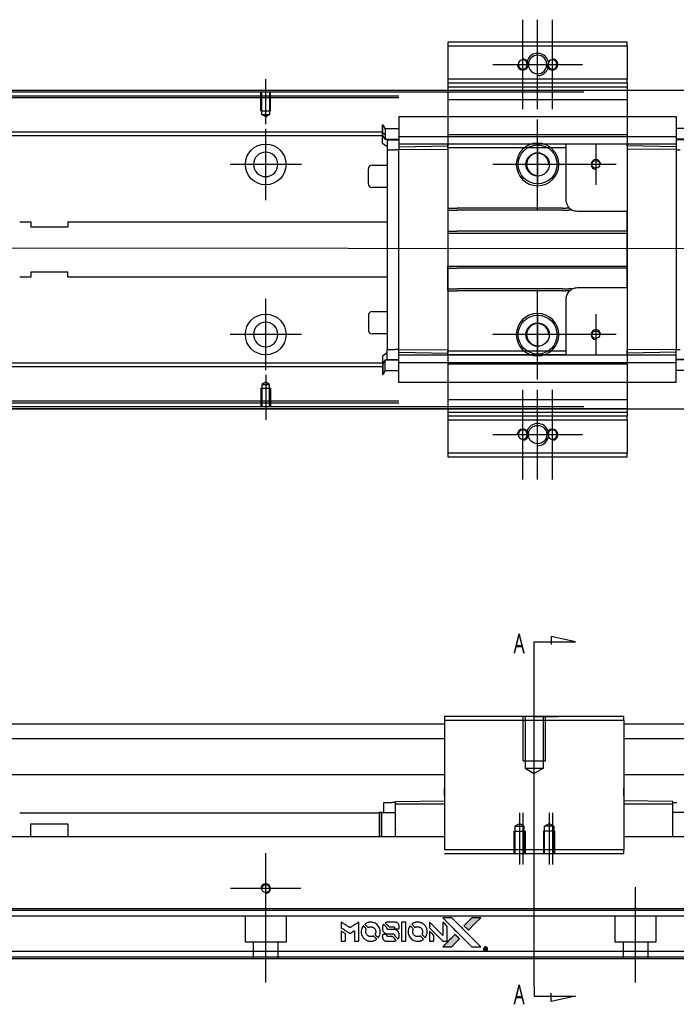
# Model space of a CAD drawing. Header units: millimetres. Extents: x 1805 to 4914, y -1594 to 860.
# Tile 13 of 41: x 2124 to 2302, y -575 to -309. Entities that reach past the tile are written whole.
import ezdxf
from ezdxf.lldxf.tags import DXFTag

# ---------------------------------------------------------------- set-up
doc = ezdxf.new("R2010")
doc.units = ezdxf.units.MM
doc.layers.get('0').update_dxf_attribs({"linetype": 'CONTINUOUS'})
doc.styles.add('CHN', font='Microsoft JhengHei.ttf')
tags = doc.linetypes.add('DASHED', pattern=[25.72, 12.86, -12.86]).pattern_tags.tags
tags[6:7] = [DXFTag(74, 4), DXFTag(75, 0), DXFTag(340, '0'), DXFTag(46, 0.0), DXFTag(50, 0.0), DXFTag(44, 0.0), DXFTag(45, 0.0)]
tags[4:5] = [DXFTag(74, 4), DXFTag(75, 0), DXFTag(340, '0'), DXFTag(46, 0.0), DXFTag(50, 0.0), DXFTag(44, 0.0), DXFTag(45, 0.0)]

# ---------------------------------------------------------------- blocks, each defined once
blk = doc.blocks.new('MosionX logo(完整正式版)')
h = blk.add_hatch(color=22)
h.dxf.hatch_style = 1
h.paths.add_polyline_path([(-1416, 1831), (-1517, 1831), (-1619, 1831), (-1707, 1742, 0.000288), (-1740, 1709, 0.000479), (-1769, 1680, 0.000013), (-1794, 1654, 0.197177), (-1794, 1654, 0.197497), (-1794, 1653, 0.00004), (-1779, 1638, 0.000834), (-1763, 1622, 0.000506), (-1744, 1603), (-1694, 1552), (-1555, 1692)])
h.paths.add_polyline_path([(-1892, 1355), (-1942, 1405, 0.000476), (-1962, 1424, 0.000789), (-1978, 1441, 0.000035), (-1993, 1455, 0.19758), (-1993, 1456, 0.198396), (-1994, 1455, 0.000019), (-2014, 1435, 0.000582), (-2036, 1413, 0.000351), (-2062, 1387, 0.000108), (-2174, 1275, 0.000692), (-2230, 1218, 0.000077), (-2269, 1179, 0.197527), (-2269, 1178, 0.410181), (-2269, 1177, 0.000493), (-2248, 1177, 0.002424), (-2219, 1177, 0.000529), (-2169, 1177), (-2070, 1177), (-1981, 1266)])
at = {"color": 22}
for points in [[(-2150, 1708, -0.000056), (-2089, 1647, -0.000021), (-2004, 1562, -0.000021), (-1911, 1469, -0.000025), (-1823, 1381), (-1619, 1177), (-1518, 1177), (-1417, 1177), (-1553, 1315, 0.000274), (-1619, 1381, 0.000123), (-1705, 1467, 0.000121), (-1797, 1559, 0.000165), (-1879, 1641), (-2068, 1831), (-2170, 1831), (-2272, 1831)], [(-1707, 1742, 0.000288), (-1740, 1709, 0.000479), (-1769, 1680, 0.000013), (-1794, 1654, 0.197177), (-1794, 1654, 0.197497), (-1794, 1653, 0.00004), (-1779, 1638, 0.000836), (-1763, 1622, 0.000505), (-1744, 1603), (-1694, 1552), (-1555, 1692), (-1416, 1831), (-1517, 1831), (-1619, 1831)], [(-4562, 1668), (-4562, 1603), (-4545, 1592, -0.000297), (-4534, 1586, -0.000037), (-4510, 1571, -0.000043), (-4482, 1554, -0.000036), (-4452, 1535, 0.000044), (-4422, 1517, 0.000063), (-4396, 1501, 0.000035), (-4374, 1488, 0.0009), (-4368, 1484), (-4360, 1479), (-4348, 1486, 0.001175), (-4342, 1490, 0.000208), (-4329, 1498, 0.000225), (-4315, 1506, 0.000203), (-4300, 1516, -0.000711), (-4286, 1525, -0.001119), (-4274, 1532, -0.000263), (-4263, 1539, -0.04589), (-4262, 1539, -0.519312), (-4261, 1539, -0.001914), (-4261, 1521, -0.003124), (-4260, 1493, -0.000285), (-4260, 1421), (-4260, 1303), (-4219, 1303, 0.001727), (-4189, 1303, 0.025279), (-4179, 1303, 0.073886), (-4173, 1305, 0.07426), (-4167, 1308, 0.03264), (-4166, 1310, 0.01784), (-4164, 1311, 0.017712), (-4163, 1313, 0.026854), (-4162, 1315), (-4160, 1319), (-4160, 1526), (-4159, 1733), (-4162, 1731, -0.004595), (-4163, 1730, -0.00016), (-4169, 1726, -0.000298), (-4177, 1722, -0.000208), (-4185, 1717, 0.000986), (-4210, 1701, 0.00025), (-4250, 1676, 0.000268), (-4292, 1650, 0.000436), (-4329, 1627, -0.002932), (-4341, 1619, -0.004718), (-4351, 1613, -0.001113), (-4360, 1608, -0.227179), (-4361, 1608, -0.045982), (-4362, 1608, -0.000145), (-4374, 1616, -0.000825), (-4387, 1624, -0.000517), (-4403, 1634, 0.000056), (-4458, 1668, 0.000289), (-4488, 1687, 0.000481), (-4511, 1701, 0.000418), (-4535, 1715), (-4562, 1732)], [(-4068, 1643, 0.064158), (-4094, 1594, 0.06356), (-4108, 1539, 0.064004), (-4107, 1483, 0.066747), (-4091, 1429, 0.04321), (-4073, 1396, 0.044737), (-4050, 1367, 0.044901), (-4021, 1342, 0.044184), (-3989, 1323, 0.026293), (-3965, 1313, 0.033344), (-3941, 1306, 0.033227), (-3917, 1303, 0.025815), (-3890, 1302, 0.023119), (-3864, 1304, 0.031044), (-3841, 1308, 0.031337), (-3819, 1315, 0.024258), (-3796, 1325, 0.015622), (-3788, 1329, 0.008495), (-3778, 1335, 0.008415), (-3769, 1341, 0.020814), (-3763, 1346), (-3760, 1348), (-3791, 1379, 0.002843), (-3814, 1403, 0.033917), (-3823, 1411, 0.087906), (-3831, 1414, 0.073302), (-3839, 1416, 0.022047), (-3843, 1415, 0.026465), (-3847, 1415, 0.022233), (-3851, 1414, 0.009985), (-3857, 1412, -0.039011), (-3876, 1407, -0.044398), (-3896, 1406, -0.045096), (-3915, 1408, -0.04265), (-3934, 1413, -0.071154), (-3961, 1428, -0.068827), (-3983, 1450, -0.068713), (-3998, 1476, -0.070507), (-4005, 1506, -0.028605), (-4006, 1519, -0.031418), (-4005, 1531, -0.031044), (-4002, 1544, -0.02668), (-3998, 1556, 0.038913), (-3996, 1564, 0.043732), (-3995, 1571, 0.047754), (-3995, 1578, 0.075756), (-3997, 1583, 0.07294), (-3999, 1586, 0.003456), (-4006, 1594, 0.005023), (-4017, 1605, 0.002422), (-4030, 1619, 0.000819), (-4042, 1631, 0.001349), (-4053, 1641, 0.0001), (-4062, 1650, 0.205335), (-4062, 1651, 0.219821), (-4063, 1650, 0.002494), (-4064, 1648, 0.007089), (-4066, 1646, 0.004494)], [(-3917, 1731, 0.024131), (-3935, 1728, 0.022344), (-3954, 1723, 0.021883), (-3972, 1717, 0.020884), (-3990, 1709, 0.010669), (-4000, 1703, 0.010389), (-4011, 1697, 0.010913), (-4020, 1692, 0.022227), (-4026, 1687), (-4029, 1685), (-3996, 1653, 0.002452), (-3984, 1640, 0.003628), (-3972, 1630, 0.001662), (-3963, 1621, 0.070159), (-3960, 1619, 0.047671), (-3958, 1618, 0.018624), (-3956, 1618, 0.017921), (-3953, 1617, 0.018804), (-3950, 1617, 0.018255), (-3946, 1617, 0.041312), (-3943, 1617, 0.037164), (-3939, 1618, 0.012342), (-3935, 1620, -0.015101), (-3924, 1624, -0.035998), (-3916, 1626, -0.033244), (-3907, 1627, -0.011249), (-3894, 1627, -0.004059), (-3883, 1627, -0.019693), (-3877, 1627, -0.027943), (-3872, 1626, -0.014411), (-3866, 1624, -0.033089), (-3851, 1619, -0.033887), (-3838, 1613, -0.034021), (-3825, 1604, -0.033942), (-3814, 1594, -0.02816), (-3804, 1582, -0.035032), (-3796, 1570, -0.035269), (-3790, 1557, -0.029196), (-3785, 1543, -0.037862), (-3782, 1526, -0.043657), (-3782, 1510, -0.043064), (-3784, 1494, -0.035184), (-3790, 1477, 0.033699), (-3792, 1470, 0.052815), (-3793, 1463, 0.059167), (-3793, 1456, 0.058972), (-3791, 1450, 0.059208), (-3788, 1445, 0.021125), (-3783, 1439, 0.008691), (-3773, 1429, 0.000851), (-3749, 1405, 0.001873), (-3736, 1393, 0.013884), (-3730, 1387, 0.022355), (-3726, 1385, 0.341453), (-3725, 1385, 0.073011), (-3722, 1388, 0.004587), (-3714, 1399, 0.00748), (-3707, 1411, 0.016837), (-3702, 1420, 0.028606), (-3692, 1443, 0.031352), (-3685, 1465, 0.031004), (-3681, 1489, 0.0268), (-3680, 1514, 0.026698), (-3681, 1541, 0.03002), (-3686, 1566, 0.030357), (-3693, 1590, 0.028554), (-3703, 1614, 0.062944), (-3732, 1658, 0.062206), (-3772, 1694, 0.062448), (-3819, 1719, 0.064355), (-3870, 1731, 0.017377), (-3880, 1731, 0.008369), (-3893, 1731, 0.008367), (-3907, 1731, 0.01757)], [(-3610, 1675, 0.023289), (-3616, 1665, 0.026845), (-3621, 1655, 0.026047), (-3626, 1644, 0.019751), (-3629, 1631, 0.013249), (-3631, 1624, 0.025169), (-3631, 1618, 0.016532), (-3632, 1611, 0.002937), (-3632, 1598, 0.003317), (-3632, 1586, 0.011808), (-3631, 1578, 0.01777), (-3631, 1572, 0.021476), (-3630, 1567, 0.04325), (-3623, 1544, 0.045753), (-3612, 1523, 0.04649), (-3598, 1505, 0.047672), (-3581, 1490, 0.025315), (-3573, 1485, 0.015208), (-3564, 1480, 0.01512), (-3554, 1476, 0.022488), (-3546, 1473, 0.027857), (-3532, 1469, 0.034138), (-3519, 1467, 0.014286), (-3499, 1467, 0.00124), (-3449, 1467, -0.00103), (-3418, 1467, -0.002552), (-3396, 1466, -0.001594), (-3379, 1466, -0.047676), (-3374, 1466, -0.085307), (-3367, 1463, -0.097789), (-3361, 1457, -0.085947), (-3357, 1450, -0.051339), (-3356, 1440, 0.014634), (-3355, 1436, 0.015028), (-3355, 1433, 0.014927), (-3354, 1430, 0.059415), (-3353, 1429, 0.070595), (-3351, 1425, 0.00028), (-3315, 1389, 0.000111), (-3279, 1352, 0.200239), (-3277, 1352, 0.268906), (-3276, 1352, 0.001866), (-3271, 1361, 0.007532), (-3267, 1370, 0.017818), (-3263, 1376, 0.013256), (-3261, 1383, 0.011636), (-3258, 1391, 0.011528), (-3256, 1399, 0.012303), (-3254, 1407, 0.0423), (-3252, 1419, 0.013657), (-3252, 1437, 0.013857), (-3252, 1455, 0.037428), (-3254, 1468, 0.014927), (-3256, 1477, 0.0122), (-3259, 1486, 0.012518), (-3262, 1494, 0.023062), (-3265, 1501, 0.065961), (-3281, 1525, 0.06055), (-3304, 1545, 0.059676), (-3331, 1559, 0.060497), (-3360, 1567, 0.025683), (-3367, 1567, 0.001528), (-3386, 1567, 0.002124), (-3410, 1568, 0.001173), (-3439, 1568, -0.000809), (-3490, 1568, -0.017164), (-3506, 1568, -0.063931), (-3514, 1570, -0.108429), (-3520, 1573, -0.052941), (-3523, 1577, -0.063675), (-3525, 1582, -0.050562), (-3526, 1587, -0.020337), (-3527, 1595, 0.009897), (-3528, 1599, 0.016482), (-3528, 1603, 0.019019), (-3529, 1606, 0.06043), (-3530, 1608, 0.076267), (-3533, 1613, 0.00054), (-3566, 1646, 0.000307), (-3601, 1680, 0.142594), (-3604, 1681, 0.232419), (-3604, 1681, 0.022995), (-3606, 1680, 0.024627), (-3608, 1678, 0.015407)], [(-3516, 1731, 0.018538), (-3522, 1730, 0.010695), (-3530, 1729, 0.01068), (-3538, 1727, 0.017678), (-3544, 1725, 0.013849), (-3551, 1722, 0.011814), (-3559, 1719, 0.004513), (-3566, 1716, 0.290035), (-3566, 1715, 0.196418), (-3566, 1714, 0.000124), (-3554, 1702, 0.001477), (-3540, 1688, 0.000898), (-3524, 1671), (-3481, 1629), (-3427, 1628, -0.001471), (-3387, 1628, -0.028714), (-3374, 1627, -0.097073), (-3367, 1625, -0.084199), (-3361, 1620, -0.042698), (-3359, 1616, -0.053912), (-3357, 1612, -0.051004), (-3356, 1608, -0.032967), (-3355, 1602, 0.00807), (-3355, 1600, 0.003023), (-3355, 1596, 0.002994), (-3355, 1592, 0.003629), (-3355, 1588), (-3354, 1579), (-3313, 1579, 0.001618), (-3293, 1579, 0.005206), (-3280, 1579, 0.00535), (-3271, 1579, 0.060675), (-3268, 1580, 0.048484), (-3266, 1581, 0.02389), (-3264, 1582, 0.022812), (-3261, 1584, 0.02462), (-3259, 1586, 0.061781), (-3255, 1591, 0.080179), (-3253, 1596, 0.048561), (-3252, 1604, 0.010021), (-3251, 1619, 0.016602), (-3252, 1638, 0.031409), (-3254, 1653, 0.036474), (-3258, 1666, 0.03439), (-3263, 1679, 0.065928), (-3277, 1699, 0.069066), (-3296, 1715, 0.065697), (-3319, 1725, 0.051559), (-3346, 1731, 0.020904), (-3360, 1731, 0.000451), (-3431, 1731, 0.000419), (-3502, 1732, 0.022759)], [(-3202, 1517), (-3202, 1303), (-3160, 1303), (-3118, 1303), (-3113, 1306, 0.071429), (-3109, 1309, 0.054799), (-3105, 1313, 0.053585), (-3102, 1318, 0.060698), (-3101, 1323, 0.033975), (-3100, 1332, 0.000112), (-3100, 1441, 0.000726), (-3100, 1548, 0.001084), (-3101, 1641), (-3102, 1732), (-3152, 1732), (-3202, 1732)], [(-3011, 1643, 0.018008), (-3017, 1634, 0.009842), (-3023, 1622, 0.009807), (-3030, 1610, 0.015716), (-3035, 1599, 0.048467), (-3047, 1561, 0.045841), (-3052, 1520, 0.046006), (-3049, 1479, 0.049638), (-3039, 1441, 0.064819), (-3012, 1391, 0.06695), (-2974, 1350, 0.066691), (-2926, 1320, 0.063505), (-2872, 1304, 0.03135), (-2858, 1302, 0.010439), (-2837, 1302, 0.010391), (-2817, 1302, 0.032408), (-2803, 1304, 0.015696), (-2787, 1307, 0.018095), (-2771, 1312, 0.018551), (-2757, 1317, 0.018352), (-2743, 1323, 0.015568), (-2733, 1328, 0.009832), (-2723, 1334, 0.009795), (-2713, 1341, 0.023727), (-2706, 1346), (-2703, 1348), (-2734, 1379, 0.001528), (-2751, 1397, 0.010022), (-2760, 1406, 0.019586), (-2766, 1411, 0.061865), (-2771, 1413, 0.055054), (-2777, 1415, 0.061607), (-2784, 1416, 0.048725), (-2792, 1415, 0.020221), (-2802, 1412, -0.017722), (-2813, 1409, -0.02685), (-2822, 1407, -0.02759), (-2832, 1406, -0.020233), (-2843, 1406, -0.04793), (-2864, 1409, -0.048386), (-2883, 1416, -0.047866), (-2901, 1426, -0.044964), (-2917, 1440, -0.04333), (-2931, 1457, -0.050921), (-2941, 1475, -0.051473), (-2946, 1495, -0.0459), (-2948, 1516, -0.019014), (-2948, 1526, -0.024114), (-2947, 1535, -0.025081), (-2945, 1544, -0.023892), (-2942, 1553, 0.008624), (-2939, 1560, 0.026486), (-2938, 1564, 0.035074), (-2937, 1568, 0.02756), (-2937, 1573, 0.087163), (-2939, 1580, 0.073291), (-2942, 1587, 0.028074), (-2951, 1596, 0.002594), (-2973, 1619), (-3005, 1651)], [(-2860, 1730, 0.023681), (-2878, 1728, 0.022402), (-2896, 1723, 0.021929), (-2914, 1717, 0.020503), (-2931, 1709, 0.013745), (-2941, 1704, 0.009767), (-2952, 1698, 0.009658), (-2962, 1691, 0.027804), (-2968, 1687), (-2971, 1685), (-2939, 1653, 0.002053), (-2924, 1638, 0.006738), (-2914, 1628, 0.007826), (-2907, 1622, 0.063909), (-2903, 1619, 0.061532), (-2897, 1617, 0.068674), (-2891, 1617, 0.052072), (-2885, 1618, 0.019648), (-2875, 1621, -0.018366), (-2864, 1624, -0.0288), (-2854, 1626, -0.029061), (-2844, 1627, -0.019155), (-2832, 1627, -0.053809), (-2807, 1624, -0.058833), (-2784, 1615, -0.058566), (-2764, 1601, -0.052525), (-2746, 1582, -0.044733), (-2737, 1566, -0.040573), (-2729, 1547, -0.041123), (-2725, 1529, -0.04951), (-2725, 1511, -0.017369), (-2725, 1502, -0.024255), (-2727, 1495, -0.023787), (-2729, 1487, -0.015798), (-2732, 1479, 0.010631), (-2734, 1474, 0.033653), (-2735, 1470, 0.037806), (-2736, 1467, 0.016307), (-2736, 1462, 0.068179), (-2734, 1453, 0.095747), (-2731, 1446, 0.033418), (-2722, 1436, 0.002133), (-2695, 1409, 0.001452), (-2680, 1395, 0.012393), (-2673, 1388, 0.020479), (-2668, 1385, 0.344362), (-2667, 1385, 0.074287), (-2663, 1388, 0.005454), (-2656, 1400, 0.008391), (-2649, 1412, 0.017097), (-2643, 1422, 0.027375), (-2635, 1442, 0.02835), (-2628, 1463, 0.027723), (-2624, 1485, 0.023913), (-2623, 1509, 0.027047), (-2623, 1537, 0.031685), (-2627, 1563, 0.032425), (-2634, 1588, 0.031013), (-2644, 1612, 0.037914), (-2661, 1641, 0.040153), (-2682, 1667, 0.039834), (-2707, 1688, 0.036173), (-2736, 1707, 0.040752), (-2765, 1719, 0.035885), (-2796, 1728, 0.035491), (-2828, 1731, 0.037615)], [(-2572, 1669), (-2572, 1604), (-2422, 1453), (-2271, 1303), (-2229, 1303, 0.0008), (-2202, 1303, 0.010795), (-2192, 1303, 0.030495), (-2186, 1304, 0.080372), (-2183, 1305, 0.03816), (-2179, 1308, 0.041799), (-2176, 1310, 0.042486), (-2174, 1314, 0.042078), (-2172, 1317, 0.099276), (-2170, 1322, 0.003302), (-2170, 1343, 0.002586), (-2170, 1380, 0.000204), (-2170, 1477), (-2170, 1633), (-2221, 1683), (-2271, 1733), (-2271, 1583), (-2272, 1433), (-2419, 1582, 0.000253), (-2476, 1639, 0.000412), (-2524, 1687, 0.000041), (-2567, 1730, 0.041338), (-2570, 1732), (-2572, 1734)], [(-4562, 1417), (-4562, 1303), (-4521, 1303, 0.000842), (-4494, 1303, 0.010591), (-4484, 1303, 0.028995), (-4479, 1303, 0.069543), (-4475, 1305, 0.051063), (-4471, 1307, 0.039932), (-4468, 1310, 0.039414), (-4465, 1314, 0.045845), (-4462, 1318, 0.094811), (-4461, 1322, 0.007124), (-4461, 1333, 0.004713), (-4461, 1352, 0.000534), (-4461, 1395), (-4461, 1469), (-4471, 1475, 0.000828), (-4502, 1494, 0.000879), (-4532, 1513, 0.000048), (-4561, 1530, 0.137596), (-4562, 1531, 0.413028), (-4562, 1530, 0.000016), (-4562, 1497, 0.000623), (-4562, 1460, 0.000374)], [(-3615, 1454, 0.065483), (-3620, 1451, 0.053271), (-3625, 1447, 0.052018), (-3628, 1443, 0.0556), (-3631, 1437, 0.036839), (-3632, 1434, 0.026922), (-3632, 1430, 0.016905), (-3633, 1424, 0.004317), (-3633, 1416, 0.016369), (-3632, 1397, 0.029936), (-3630, 1382, 0.03418), (-3627, 1369, 0.031327), (-3621, 1356, 0.046935), (-3612, 1340, 0.054053), (-3600, 1327, 0.053701), (-3585, 1317, 0.045364), (-3568, 1309, 0.032479), (-3552, 1305, 0.03386), (-3537, 1303, 0.013578), (-3512, 1303, 0.001155), (-3450, 1303, 0.000413), (-3396, 1303, 0.005008), (-3375, 1304, 0.013199), (-3364, 1304, 0.033956), (-3355, 1305, 0.013909), (-3347, 1308, 0.010864), (-3337, 1310, 0.010938), (-3329, 1313, 0.028702), (-3323, 1316), (-3318, 1318), (-3362, 1362), (-3405, 1406), (-3455, 1406, -0.001504), (-3477, 1406, -0.00328), (-3493, 1406, -0.001901), (-3506, 1406, -0.061333), (-3510, 1407, -0.063621), (-3514, 1409, -0.048633), (-3518, 1412, -0.046769), (-3522, 1415, -0.047961), (-3525, 1420, -0.02678), (-3526, 1424, -0.050957), (-3527, 1427, -0.029398), (-3528, 1431, -0.00401), (-3528, 1441), (-3529, 1456), (-3569, 1456, 0.001061), (-3593, 1456, 0.009147), (-3604, 1455, 0.020721), (-3611, 1455, 0.051619)], [(-2572, 1416), (-2572, 1303), (-2530, 1303), (-2488, 1303), (-2483, 1306, 0.03146), (-2480, 1308, 0.026444), (-2478, 1310, 0.026444), (-2476, 1312, 0.031457), (-2475, 1314), (-2472, 1319), (-2471, 1375), (-2471, 1431), (-2521, 1481, 0.000745), (-2540, 1499, 0.001228), (-2556, 1515, 0.000087), (-2571, 1529, 0.195134), (-2571, 1530, 0.412117), (-2572, 1529, 0.000048), (-2572, 1496, 0.00109), (-2572, 1460, 0.000653)], [(-2062, 1387, 0.000108), (-2174, 1275, 0.000692), (-2230, 1218, 0.000077), (-2269, 1179, 0.197527), (-2269, 1178, 0.410182), (-2269, 1177, 0.000493), (-2248, 1177, 0.002424), (-2219, 1177, 0.000529), (-2170, 1177), (-2070, 1177), (-1981, 1266), (-1892, 1355), (-1942, 1405, 0.000476), (-1962, 1424, 0.000789), (-1978, 1441, 0.000035), (-1993, 1455, 0.19758), (-1993, 1456, 0.198396), (-1994, 1455, 0.000019), (-2014, 1435, 0.000582), (-2036, 1413, 0.000351)], [(-1319, 1173, 0.082374), (-1332, 1167, 0.083404), (-1342, 1157, 0.082663), (-1349, 1145, 0.07897), (-1351, 1130, 0.084941), (-1349, 1114, 0.08953), (-1341, 1100, 0.090743), (-1329, 1090, 0.090193), (-1313, 1085, 0.10067), (-1296, 1085, 0.099454), (-1281, 1093, 0.097736), (-1269, 1106, 0.09365), (-1263, 1122, 0.07584), (-1263, 1135, 0.068415), (-1267, 1148, 0.068328), (-1274, 1159, 0.075277), (-1283, 1168, 0.059367), (-1291, 1172, 0.048986), (-1300, 1174, 0.048519), (-1310, 1174, 0.055347)], [(-1325, 1129), (-1325, 1104), (-1322, 1104), (-1319, 1104), (-1319, 1114), (-1319, 1125), (-1313, 1125), (-1306, 1126), (-1302, 1119, -0.003356), (-1300, 1116, -0.002757), (-1298, 1113, -0.002784), (-1296, 1110, -0.007382), (-1295, 1108, 0.019487), (-1294, 1105, 0.098302), (-1293, 1104, 0.116932), (-1291, 1104, 0.032798), (-1289, 1104), (-1285, 1104), (-1288, 1108, 0.005748), (-1289, 1111, 0.002522), (-1291, 1114, 0.002495), (-1293, 1117, 0.00334), (-1295, 1120), (-1299, 1126), (-1296, 1128, 0.066516), (-1292, 1130, 0.085926), (-1290, 1133, 0.082934), (-1289, 1137, 0.05747), (-1289, 1141, 0.023576), (-1289, 1144, 0.043538), (-1289, 1146, 0.050891), (-1290, 1148, 0.049897), (-1291, 1149, 0.067884), (-1295, 1152, 0.077412), (-1298, 1154, 0.049266), (-1304, 1154, 0.012208), (-1313, 1155), (-1325, 1155)], [(-1298, 1147, -0.120545), (-1296, 1144, -0.09136), (-1295, 1141, -0.087576), (-1296, 1137, -0.098026), (-1297, 1134, -0.079907), (-1299, 1133, -0.087697), (-1300, 1132, -0.041371), (-1303, 1132, -0.005557), (-1309, 1132), (-1319, 1131), (-1319, 1140), (-1319, 1149), (-1310, 1149, -0.007471), (-1305, 1149, -0.035301), (-1302, 1148, -0.060486), (-1300, 1148, -0.063546)]]:
    blk.add_lwpolyline(points, format="xyb", close=True, dxfattribs=at)

msp = doc.modelspace()

# ---------------------------------------------------------------- linework, layer by layer
at = {"ltscale": 0.2}
for p, q in [((2260.28, -333.22), (2260.28, -309.02)), ((2264.28, -333.22), (2264.28, -309.02)), ((2268.28, -333.22), (2268.28, -309.02)), ((2252.18, -321.12), (2276.38, -321.12)), ((2190.78, -337.27), (2190.78, -325.12)), ((2264.28, -360.22), (2264.28, -336.02)), ((2190.78, -357.77), (2190.78, -338.47)), ((2280.03, -342.62), (2280.03, -353.62)), ((2200.43, -348.12), (2181.13, -348.12)), ((2276.38, -348.12), (2252.18, -348.12)), ((2285.53, -348.12), (2274.53, -348.12)), ((2264.28, -406.22), (2264.28, -382.02)), ((2190.78, -403.72), (2190.78, -384.42)), ((2280.03, -388.62), (2280.03, -399.62)), ((2200.43, -394.07), (2181.13, -394.07)), ((2276.38, -394.12), (2252.18, -394.12)), ((2285.53, -394.12), (2274.53, -394.12)), ((2190.78, -404.97), (2190.78, -417.12)), ((2260.28, -433.22), (2260.28, -409.02)), ((2264.28, -433.22), (2264.28, -409.02)), ((2268.28, -433.22), (2268.28, -409.02)), ((2252.18, -421.12), (2276.38, -421.12)), ((2263.38, -515.71), (2263.38, -494.27)), ((2259.38, -523.27), (2259.38, -537.27)), ((2260.28, -523.27), (2260.28, -537.27)), ((2267.38, -523.27), (2267.38, -537.27)), ((2268.28, -523.27), (2268.28, -537.27)), ((2190.78, -553.3), (2190.78, -534.25)), ((2200.3, -543.77), (2181.25, -543.77)), ((2190.78, -569.18), (2190.78, -543.43)), ((2290.78, -569.18), (2290.78, -543.43))]:
    msp.add_line(p, q, dxfattribs=at)
at = {"linetype": 'Continuous'}
for p, q in [((2288.53, -315.12), (2240.03, -315.12)), ((2240.03, -315.12), (2240.03, -316.12)), ((2240.03, -316.12), (2240.03, -325.12)), ((2240.03, -316.12), (2288.53, -316.12)), ((2288.53, -316.12), (2288.53, -315.12)), ((2288.53, -316.12), (2288.53, -325.12)), ((2240.03, -325.12), (2240.03, -326.12)), ((2288.53, -325.12), (2240.03, -325.12)), ((2240.03, -326.12), (2240.03, -328.12)), ((2240.03, -326.12), (2288.53, -326.12)), ((2288.53, -326.12), (2288.53, -325.12)), ((2288.53, -326.12), (2288.53, -328.12)), ((2673.78, -328.12), (2107.78, -328.12)), ((2276.78, -328.62), (2120.78, -328.62)), ((2240.03, -328.12), (2240.03, -330.62)), ((2288.53, -328.12), (2288.53, -330.62)), ((2240.03, -330.62), (2240.03, -411.62)), ((2288.53, -330.62), (2288.53, -411.62)), ((2107.78, -414.12), (2673.78, -414.12)), ((2276.78, -413.62), (2120.78, -413.62)), ((2240.03, -414.12), (2240.03, -416.12)), ((2288.53, -414.12), (2288.53, -416.12)), ((2288.53, -416.12), (2240.03, -416.12)), ((2240.03, -416.12), (2240.03, -417.12)), ((2240.03, -417.12), (2288.53, -417.12)), ((2240.03, -417.12), (2240.03, -426.12)), ((2288.53, -417.12), (2288.53, -416.12)), ((2288.53, -417.12), (2288.53, -426.12)), ((2240.03, -426.12), (2240.03, -427.12)), ((2288.53, -426.12), (2240.03, -426.12)), ((2240.03, -427.12), (2288.53, -427.12)), ((2288.53, -427.12), (2288.53, -426.12)), ((2239.13, -497.27), (2239.13, -498.27)), ((2287.63, -497.27), (2239.13, -497.27)), ((2287.63, -498.27), (2287.63, -497.27)), ((2107.78, -499.27), (2239.13, -499.27)), ((2239.13, -498.27), (2239.13, -533.27)), ((2239.13, -498.27), (2287.63, -498.27)), ((2287.63, -498.27), (2287.63, -533.27)), ((2287.63, -499.27), (2673.78, -499.27)), ((2107.78, -503.27), (2239.13, -503.27)), ((2287.63, -503.27), (2673.78, -503.27)), ((2239.13, -513.04), (2107.78, -513.04)), ((2673.78, -513.04), (2287.63, -513.04)), ((2239.13, -517.77), (2239.13, -516.77)), ((2239.13, -518.62), (2239.13, -517.77)), ((2287.63, -517.32), (2287.63, -516.77)), ((2287.63, -517.82), (2287.63, -517.32)), ((2287.63, -518.62), (2287.63, -517.82)), ((2222.68, -523.25), (2222.68, -520.55)), ((2222.68, -520.55), (2224.88, -520.55)), ((2225.88, -520.55), (2224.88, -520.55)), ((2225.88, -520.28), (2239.13, -520.05)), ((2225.88, -520.85), (2225.88, -520.28)), ((2225.88, -527.51), (2225.88, -520.85)), ((2225.88, -520.85), (2239.13, -520.85)), ((2300.88, -520.28), (2287.63, -520.05)), ((2287.63, -520.85), (2300.88, -520.85)), ((2300.88, -520.85), (2300.88, -520.28)), ((2300.88, -520.55), (2301.88, -520.55)), ((2300.88, -529.77), (2300.88, -520.85)), ((2124.28, -523.27), (2221.53, -523.27)), ((2221.48, -523.25), (2221.48, -529.77)), ((2221.48, -523.25), (2221.53, -523.25)), ((2222.21, -523.25), (2221.53, -523.25)), ((2221.53, -523.25), (2221.53, -529.77)), ((2222.21, -523.25), (2225.88, -523.25)), ((2222.21, -529.77), (2222.21, -523.25)), ((2304.55, -523.25), (2300.88, -523.25)), ((2127.28, -526.27), (2137.28, -526.27)), ((2127.28, -529.77), (2127.28, -526.27)), ((2137.28, -526.27), (2137.28, -529.77)), ((2225.88, -527.51), (2225.88, -527.73)), ((2225.88, -529.77), (2225.88, -527.73)), ((2239.13, -529.77), (2120.78, -529.77)), ((2660.78, -529.77), (2287.63, -529.77)), ((2287.63, -533.27), (2239.13, -533.27)), ((2239.13, -534.27), (2287.63, -534.27)), ((2287.63, -534.27), (2287.63, -533.27)), ((2660.78, -549.22), (2120.78, -549.22)), ((2660.78, -560.77), (2120.78, -560.77)), ((2660.78, -562.77), (2120.78, -562.77))]:
    msp.add_line(p, q, dxfattribs=at)
at = {"linetype": 'DASHED'}
for p, q in [((2240.03, -326.12), (2288.53, -326.12)), ((2240.03, -327.12), (2288.53, -327.12)), ((2107.78, -329.62), (2226.78, -329.62)), ((2226.78, -330.12), (2120.78, -330.12)), ((2240.03, -330.62), (2288.53, -330.62)), ((2226.78, -335.16), (2301.78, -335.16)), ((2226.78, -335.21), (2226.78, -335.16)), ((2301.78, -335.21), (2301.78, -335.16)), ((2222.38, -339.93), (2222.38, -337.39)), ((2222.38, -337.39), (2222.43, -337.39)), ((2222.43, -339.93), (2222.43, -337.39)), ((2226.78, -335.21), (2226.78, -340.52)), ((2301.78, -335.21), (2301.78, -340.52)), ((2222.38, -340.29), (2222.38, -339.93)), ((2222.38, -342.39), (2222.38, -340.29)), ((2222.38, -340.29), (2222.43, -340.29)), ((2222.43, -340.29), (2222.43, -339.93)), ((2223.1, -341.29), (2222.43, -340.29)), ((2223.1, -338.4), (2223.1, -340.22)), ((2223.1, -338.4), (2226.78, -338.4)), ((2223.1, -340.22), (2223.1, -340.44)), ((2223.1, -340.44), (2223.1, -341.29)), ((2226.78, -340.64), (2226.78, -340.52)), ((2288.53, -340.13), (2240.03, -340.13)), ((2288.53, -340.15), (2240.03, -340.15)), ((2305.45, -338.4), (2301.78, -338.4)), ((2301.78, -340.64), (2301.78, -340.52)), ((2222.38, -342.39), (2223.58, -343.29)), ((2223.1, -341.29), (2226.78, -341.29)), ((2223.58, -341.29), (2223.58, -344.14)), ((2226.78, -340.64), (2226.78, -342.64)), ((2301.78, -340.64), (2226.78, -340.64)), ((2240.03, -342.64), (2226.78, -342.64)), ((2226.78, -342.64), (2226.78, -343.37)), ((2226.78, -343.37), (2240.03, -343.14)), ((2240.03, -343.64), (2240.03, -342.64)), ((2272.03, -342.64), (2240.03, -342.64)), ((2264.28, -342.62), (2264.28, -353.62)), ((2301.78, -342.64), (2272.03, -342.64)), ((2272.03, -343.64), (2272.03, -342.64)), ((2288.53, -343.14), (2288.53, -342.64)), ((2288.53, -343.14), (2288.53, -344)), ((2301.78, -343.37), (2288.53, -343.14)), ((2301.78, -340.64), (2301.78, -342.64)), ((2305.45, -341.29), (2301.78, -341.29)), ((2301.78, -342.64), (2301.78, -343.37)), ((2223.58, -344.14), (2223.58, -398.1)), ((2223.58, -344.14), (2225.78, -344.14)), ((2226.78, -344.14), (2225.78, -344.14)), ((2226.78, -343.37), (2226.78, -344.1)), ((2226.78, -344.1), (2240.03, -344)), ((2226.78, -398.14), (2226.78, -344.1)), ((2240.03, -343.64), (2240.03, -359.92)), ((2272.03, -343.64), (2240.03, -343.64)), ((2272.03, -357.82), (2272.03, -343.64)), ((2288.53, -344), (2288.53, -360.82)), ((2301.78, -344.1), (2288.53, -344)), ((2301.78, -343.37), (2301.78, -344.1)), ((2301.78, -344.1), (2301.78, -398.14)), ((2301.78, -344.14), (2302.78, -344.14)), ((2219.53, -348.34), (2223.58, -348.34)), ((2269.78, -348.12), (2258.78, -348.12)), ((2218.53, -353.34), (2218.53, -349.34)), ((2218.53, -349.34), (2218.53, -349.34)), ((2223.58, -354.34), (2219.53, -354.34)), ((2240.03, -359.92), (2240.03, -360.47)), ((2240.03, -360.47), (2240.03, -366.12)), ((2288.53, -360.82), (2275.03, -360.82)), ((2288.53, -366.12), (2288.53, -360.82)), ((2240.03, -366.12), (2240.03, -366.67)), ((2240.03, -366.67), (2240.03, -375.57)), ((2240.03, -366.67), (2288.53, -366.67)), ((2288.53, -366.12), (2288.53, -366.67)), ((2288.53, -375.57), (2288.53, -366.67)), ((2240.03, -376.12), (2240.03, -375.57)), ((2240.03, -375.57), (2288.53, -375.57)), ((2240.03, -381.77), (2240.03, -376.12)), ((2288.53, -376.12), (2288.53, -375.57)), ((2288.53, -381.42), (2288.53, -376.12)), ((2240.03, -382.32), (2240.03, -381.77)), ((2240.03, -382.32), (2240.03, -398.6)), ((2275.03, -381.42), (2288.53, -381.42)), ((2288.53, -381.42), (2288.53, -398.24)), ((2272.03, -398.6), (2272.03, -384.42)), ((2219.53, -387.9), (2223.58, -387.9)), ((2218.53, -388.9), (2218.53, -392.9)), ((2264.28, -388.62), (2264.28, -399.62)), ((2223.58, -393.9), (2219.53, -393.9)), ((2269.78, -394.12), (2258.78, -394.12)), ((2222.38, -399.85), (2223.58, -398.95)), ((2223.58, -400.8), (2223.58, -398.1)), ((2223.58, -398.1), (2225.78, -398.1)), ((2226.78, -398.1), (2225.78, -398.1)), ((2226.78, -398.87), (2226.78, -398.14)), ((2226.78, -398.14), (2240.03, -398.24)), ((2226.78, -398.87), (2240.03, -399.1)), ((2226.78, -399.6), (2226.78, -398.87)), ((2240.03, -399.6), (2240.03, -398.6)), ((2272.03, -398.6), (2240.03, -398.6)), ((2272.03, -399.6), (2272.03, -398.6)), ((2301.78, -398.14), (2288.53, -398.24)), ((2288.53, -399.1), (2288.53, -398.24)), ((2301.78, -398.87), (2288.53, -399.1)), ((2301.78, -398.1), (2302.78, -398.1)), ((2301.78, -398.87), (2301.78, -398.14)), ((2301.78, -399.6), (2301.78, -398.87)), ((2222.38, -399.85), (2222.38, -401.95)), ((2223.1, -400.95), (2222.43, -401.95)), ((2223.1, -401.8), (2223.1, -400.95)), ((2223.1, -400.95), (2226.78, -400.95)), ((2223.58, -400.95), (2223.58, -400.8)), ((2226.78, -401.6), (2226.78, -399.6)), ((2226.78, -399.6), (2240.03, -399.6)), ((2226.78, -401.6), (2226.78, -401.72)), ((2226.78, -401.6), (2301.78, -401.6)), ((2240.03, -399.6), (2272.03, -399.6)), ((2272.03, -399.6), (2240.03, -399.6)), ((2272.03, -399.6), (2301.78, -399.6)), ((2288.53, -399.6), (2288.53, -399.1)), ((2301.78, -401.6), (2301.78, -399.6)), ((2305.45, -400.95), (2301.78, -400.95)), ((2301.78, -401.6), (2301.78, -401.72)), ((2222.38, -401.95), (2222.38, -402.31)), ((2222.38, -401.95), (2222.43, -401.95)), ((2222.38, -402.31), (2222.38, -404.84)), ((2222.43, -401.95), (2222.43, -402.31)), ((2222.43, -402.31), (2222.43, -404.84)), ((2223.1, -402.02), (2223.1, -401.8)), ((2223.1, -403.84), (2223.1, -402.02)), ((2223.1, -403.84), (2226.78, -403.84)), ((2226.78, -407.03), (2226.78, -401.72)), ((2288.53, -402.09), (2240.03, -402.09)), ((2288.53, -402.11), (2240.03, -402.11)), ((2301.78, -407.03), (2301.78, -401.72)), ((2305.45, -403.84), (2301.78, -403.84)), ((2222.38, -404.84), (2222.43, -404.84)), ((2226.78, -407.03), (2226.78, -407.08)), ((2301.78, -407.08), (2226.78, -407.08)), ((2301.78, -407.03), (2301.78, -407.08)), ((2240.03, -411.62), (2288.53, -411.62)), ((2240.03, -411.62), (2240.03, -414.12)), ((2288.53, -411.62), (2288.53, -414.12)), ((2288.53, -414.12), (2240.03, -414.12)), ((2288.53, -415.12), (2240.03, -415.12)), ((2287.63, -517.32), (2287.63, -517.32)), ((2287.63, -518.62), (2287.63, -518.77)), ((2660.78, -551.27), (2120.78, -551.27)), ((2185.28, -558.27), (2185.28, -551.27)), ((2196.28, -551.27), (2196.28, -558.27)), ((2285.28, -558.27), (2285.28, -551.27)), ((2296.28, -551.27), (2296.28, -558.27)), ((2196.28, -558.27), (2185.28, -558.27)), ((2187.48, -562.77), (2187.48, -558.27)), ((2194.08, -558.27), (2194.08, -562.77)), ((2296.28, -558.27), (2285.28, -558.27)), ((2287.48, -562.77), (2287.48, -558.27)), ((2294.08, -558.27), (2294.08, -562.77)), ((2660.78, -562.27), (2120.78, -562.27))]:
    msp.add_line(p, q, dxfattribs=at)
at = {"linetype": 'DASHED', "ltscale": 0.1}
for p, q in [((2189.48, -333.62), (2189.48, -328.62)), ((2189.7, -334.62), (2189.7, -328.62)), ((2191.85, -328.62), (2191.85, -334.62)), ((2192.08, -333.62), (2192.08, -328.62)), ((2189.48, -333.62), (2192.08, -333.62)), ((2190.78, -335.26), (2189.7, -334.62)), ((2189.7, -334.62), (2191.85, -334.62)), ((2191.85, -334.62), (2190.78, -335.26)), ((2190.78, -406.98), (2189.7, -407.62)), ((2191.85, -407.62), (2190.78, -406.98)), ((2189.48, -408.62), (2192.08, -408.62)), ((2189.48, -408.62), (2189.48, -413.62)), ((2189.7, -407.62), (2189.7, -413.62)), ((2189.7, -407.62), (2191.85, -407.62)), ((2191.85, -413.62), (2191.85, -407.62)), ((2192.08, -408.62), (2192.08, -413.62)), ((2258.13, -526.96), (2259.38, -526.24)), ((2260.63, -526.96), (2259.38, -526.24)), ((2266.13, -526.96), (2267.38, -526.24)), ((2268.63, -526.96), (2267.38, -526.24)), ((2257.88, -528.27), (2260.88, -528.27)), ((2257.88, -528.27), (2257.88, -534.27)), ((2258.13, -526.96), (2258.13, -534.27)), ((2258.13, -526.96), (2260.63, -526.96)), ((2260.63, -534.27), (2260.63, -526.96)), ((2260.88, -528.27), (2260.88, -534.27)), ((2268.88, -528.27), (2265.88, -528.27)), ((2265.88, -528.27), (2265.88, -534.27)), ((2266.13, -534.27), (2266.13, -526.96)), ((2268.63, -526.96), (2266.13, -526.96)), ((2268.63, -526.96), (2268.63, -534.27)), ((2268.88, -528.27), (2268.88, -534.27))]:
    msp.add_line(p, q, dxfattribs=at)
at = {"linetype": 'DASHED', "ltscale": 0.6}
for p, q in [((2222.43, -339.44), (2120.78, -339.44)), ((2222.43, -340.44), (2120.78, -340.44)), ((2124.28, -363.62), (2127.28, -363.62)), ((2127.28, -363.62), (2127.28, -365.12)), ((2137.28, -363.62), (2223.58, -363.62)), ((2137.28, -363.62), (2137.28, -365.12)), ((2137.28, -365.12), (2127.28, -365.12)), ((2127.28, -377.12), (2137.28, -377.12)), ((2127.28, -377.12), (2127.28, -378.62)), ((2137.28, -378.62), (2137.28, -377.12)), ((2127.28, -378.62), (2124.28, -378.62)), ((2223.58, -378.62), (2137.28, -378.62)), ((2222.43, -401.8), (2120.78, -401.8)), ((2222.43, -402.8), (2120.78, -402.8)), ((2226.78, -412.12), (2120.78, -412.12)), ((2226.78, -412.62), (2120.78, -412.62))]:
    msp.add_line(p, q, dxfattribs=at)
for p, q in [((2032.78, -370.62), (2674.78, -371.12)), ((2274.53, -477.07), (2267.94, -475.63)), ((2267.94, -475.63), (2267.94, -477.86)), ((2263.38, -477.07), (2274.53, -477.07)), ((2263.38, -479.7), (2263.38, -477.07)), ((2263.38, -570.19), (2263.38, -479.7)), ((2263.38, -497.27), (2269.88, -497.27)), ((2263.38, -570.19), (2263.38, -572.83)), ((2263.38, -572.83), (2274.53, -572.83)), ((2267.94, -574.26), (2267.94, -572.03)), ((2274.53, -572.83), (2267.94, -574.26))]:
    msp.add_line(p, q)
at = {"linetype": 'DASHED', "ltscale": 0.3}
for p, q in [((2260.38, -509.27), (2260.38, -497.27)), ((2260.88, -497.27), (2260.88, -511.27)), ((2265.88, -511.27), (2265.88, -497.27)), ((2266.38, -509.27), (2266.38, -497.27)), ((2260.38, -509.27), (2266.38, -509.27)), ((2260.88, -511.27), (2265.88, -511.27)), ((2260.88, -511.27), (2263.38, -512.71)), ((2265.88, -511.27), (2263.38, -512.71))]:
    msp.add_line(p, q, dxfattribs=at)
at = {"linetype": 'Continuous', "extrusion": (0, 0, -1)}
msp.add_circle((-2264.28, -321.12), 2.5, dxfattribs=at)
at = {"linetype": 'DASHED', "extrusion": (0, 0, -1)}
for centre, radius in [((-2260.28, -321.12), 1.25), ((-2268.28, -321.12), 1.25), ((-2264.28, -348.12), 5.75), ((-2264.28, -394.12), 5.75), ((-2260.28, -421.12), 1.25), ((-2268.28, -421.12), 1.25)]:
    msp.add_circle(centre, radius, dxfattribs=at)
at = {"linetype": 'DASHED', "ltscale": 0.6}
for centre in [(2190.78, -348.12), (2190.78, -394.07)]:
    msp.add_circle(centre, 5.5, dxfattribs=at)
at = {"linetype": 'DASHED'}
for centre, radius in [((2264.28, -348.12), 5.25), ((2264.28, -348.12), 3.15), ((2280.03, -348.12), 1.05), ((2264.28, -394.12), 5.25), ((2264.28, -394.12), 3.15), ((2280.03, -394.12), 1.05)]:
    msp.add_circle(centre, radius, dxfattribs=at)
at = {"linetype": 'DASHED', "ltscale": 0.6, "extrusion": (0, 0, -1)}
msp.add_circle((-2190.78, -348.12), 3.3, dxfattribs=at)
at = {"linetype": 'DASHED', "ltscale": 0.6, "extrusion": (-1e-16, 0, -1)}
msp.add_circle((-2190.78, -394.07), 3.3, dxfattribs=at)
at = {"linetype": 'Continuous'}
for centre, radius in [((2264.28, -421.12), 2.5), ((2190.78, -543.77), 1.07)]:
    msp.add_circle(centre, radius, dxfattribs=at)
for centre, radius, end in [((2264.28, -321.12), 3, 180), ((2264.28, -421.12), 3, 198.5733), ((2190.78, -543.77), 1.3, 180)]:
    msp.add_arc(centre, radius, 270, end)
at = {"linetype": 'DASHED', "ltscale": 0.2}
for centre, start, end in [((2260.28, -321.12), 180, 90), ((2268.28, -321.12), 180, 90), ((2260.28, -421.12), 270, 180), ((2268.28, -421.12), 270, 180)]:
    msp.add_arc(centre, 1.5, start, end, dxfattribs=at)
at = {"linetype": 'DASHED'}
for centre, radius, start, end in [((2264.28, -348.12), 3, 0, 270), ((2219.53, -349.34), 1, 90, 180), ((2280.03, -348.12), 1.3, 0, 270), ((2219.53, -353.34), 1, 180, 270), ((2219.53, -388.9), 1, 90, 180), ((2219.53, -392.9), 1, 180, 270), ((2264.28, -394.12), 3, 0, 270), ((2280.03, -394.12), 1.3, 0, 270)]:
    msp.add_arc(centre, radius, start, end, dxfattribs=at)
at = {"linetype": 'DASHED', "extrusion": (0, 0, -1)}
for centre, start, end in [((-2275.03, -357.82), 315.5706, 0), ((-2275.03, -357.82), 297.9466, 315.5706), ((-2275.03, -357.82), 270, 297.9468), ((-2275.03, -384.42), 0, 44.4195), ((-2275.03, -384.42), 44.4195, 62.0356), ((-2275.03, -384.42), 62.0353, 90)]:
    msp.add_arc(centre, 3, start, end, dxfattribs=at)
at = {"linetype": 'Continuous'}
for points in [[(2276.78, -328.12), (2120.78, -328.12)], [(2276.78, -414.12), (2120.78, -414.12)], [(2660.78, -549.72), (2120.78, -549.72)]]:
    msp.add_open_spline(points, degree=1, dxfattribs=at)
at = {"linetype": 'DASHED'}
for points, degree in [([(2223.1, -338.4), (2222.88, -338.06), (2222.65, -337.73), (2222.43, -337.39)], 3), ([(2222.38, -339.5), (2222.62, -339.68), (2222.86, -339.86), (2223.1, -340.04)], 3), ([(2223.58, -341.44), (2224.58, -341.44)], 1), ([(2224.58, -341.44), (2226.78, -341.44)], 1), ([(2303.98, -341.44), (2301.78, -341.44)], 1), ([(2240.03, -359.92), (2240.53, -359.92)], 1), ([(2240.03, -360.47), (2240.53, -360.47)], 1), ([(2240.53, -359.92), (2241.53, -359.92)], 1), ([(2240.53, -360.47), (2241.53, -360.47)], 1), ([(2241.53, -359.92), (2242.03, -359.92)], 1), ([(2241.53, -360.47), (2242.03, -360.47)], 1), ([(2242.03, -359.92), (2242.53, -359.92)], 1), ([(2242.03, -360.47), (2242.53, -360.47)], 1), ([(2243.78, -359.92), (2242.53, -359.92)], 1), ([(2243.78, -360.47), (2242.53, -360.47)], 1), ([(2271.03, -359.92), (2243.78, -359.92)], 1), ([(2271.03, -360.47), (2243.78, -360.47)], 1), ([(2271.03, -359.92), (2271.88, -359.92)], 1), ([(2271.03, -360.47), (2272.62, -360.47)], 1), ([(2272.88, -359.92), (2271.88, -359.92)], 1), ([(2273.62, -360.47), (2272.62, -360.47)], 1), ([(2240.03, -366.12), (2240.53, -366.12)], 1), ([(2240.53, -366.12), (2241.53, -366.12)], 1), ([(2241.53, -366.12), (2242.03, -366.12)], 1), ([(2242.03, -366.12), (2242.53, -366.12)], 1), ([(2286.03, -366.12), (2242.53, -366.12)], 1), ([(2286.53, -366.12), (2286.03, -366.12)], 1), ([(2287.03, -366.12), (2286.53, -366.12)], 1), ([(2288.03, -366.12), (2287.03, -366.12)], 1), ([(2288.53, -366.12), (2288.03, -366.12)], 1), ([(2240.03, -376.12), (2240.53, -376.12)], 1), ([(2240.53, -376.12), (2241.53, -376.12)], 1), ([(2241.53, -376.12), (2242.03, -376.12)], 1), ([(2242.03, -376.12), (2242.53, -376.12)], 1), ([(2286.03, -376.12), (2242.53, -376.12)], 1), ([(2286.53, -376.12), (2286.03, -376.12)], 1), ([(2287.03, -376.12), (2286.53, -376.12)], 1), ([(2288.03, -376.12), (2287.03, -376.12)], 1), ([(2288.53, -376.12), (2288.03, -376.12)], 1), ([(2240.03, -381.77), (2240.53, -381.77)], 1), ([(2240.03, -382.32), (2240.53, -382.32)], 1), ([(2240.53, -381.77), (2241.53, -381.77)], 1), ([(2240.53, -382.32), (2241.53, -382.32)], 1), ([(2241.53, -381.77), (2242.03, -381.77)], 1), ([(2241.53, -382.32), (2242.03, -382.32)], 1), ([(2242.03, -381.77), (2242.53, -381.77)], 1), ([(2242.03, -382.32), (2242.53, -382.32)], 1), ([(2243.78, -381.77), (2242.53, -381.77)], 1), ([(2243.78, -382.32), (2242.53, -382.32)], 1), ([(2271.03, -381.77), (2243.78, -381.77)], 1), ([(2271.03, -382.32), (2243.78, -382.32)], 1), ([(2271.03, -381.77), (2272.62, -381.77)], 1), ([(2271.03, -382.32), (2271.88, -382.32)], 1), ([(2272.88, -382.32), (2271.88, -382.32)], 1), ([(2273.62, -381.77), (2272.62, -381.77)], 1), ([(2223.58, -400.8), (2224.58, -400.8)], 1), ([(2224.58, -400.8), (2226.78, -400.8)], 1), ([(2303.98, -400.8), (2301.78, -400.8)], 1), ([(2223.1, -403.84), (2222.88, -404.18), (2222.65, -404.51), (2222.43, -404.84)], 3)]:
    msp.add_open_spline(points, degree=degree, dxfattribs=at)

# ---------------------------------------------------------------- block references
at = {"xscale": 0.012, "yscale": 0.012, "zscale": 0.012}
msp.add_blockref('MosionX logo(完整正式版)', (2265.9, -573.63), dxfattribs=at)

# ---------------------------------------------------------------- texts
at = {"style": 'CHN', "width": 0.7}
for p in [(2257.76, -480.2), (2257.76, -575.05)]:
    msp.add_text('A', height=5.25, dxfattribs=at).set_placement(p)

doc.saveas('drawing.dxf')
